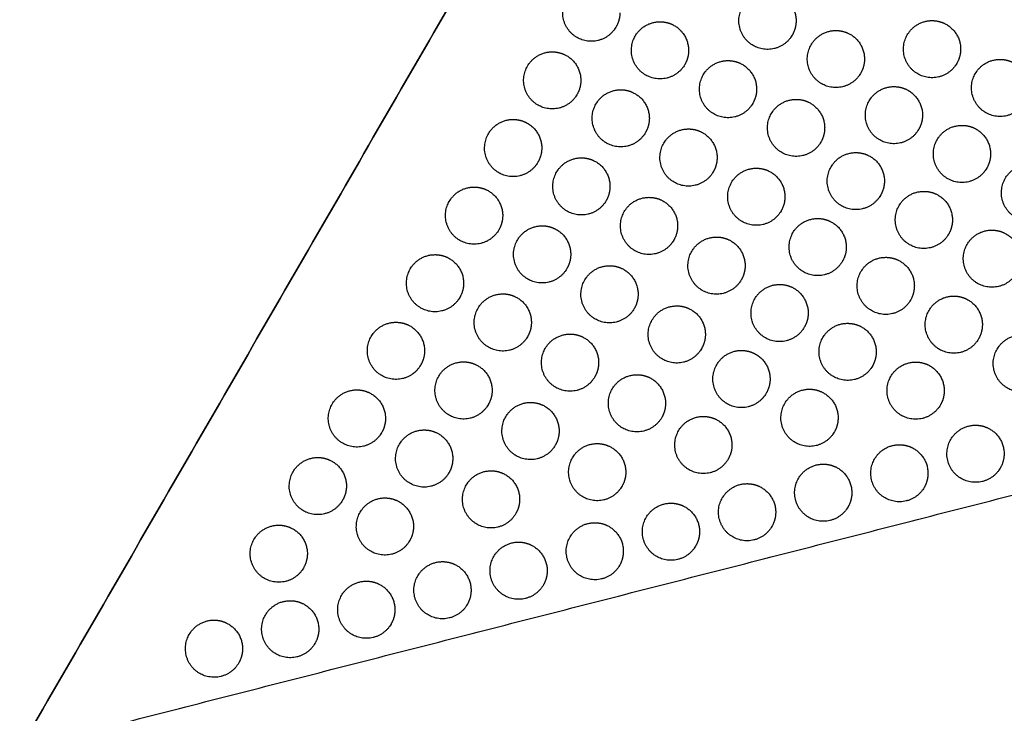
# Model space of a CAD drawing. Header units: millimetres. Extents: x -125 to 375, y 0 to 433.
# Tile 19 of 50: x -125 to -22, y 220 to 293. Entities that reach past the tile are written whole.
import ezdxf

# ---------------------------------------------------------------- set-up
doc = ezdxf.new("R2010")
doc.units = ezdxf.units.MM
doc.layers.add('Layer 01', color=18, linetype='Continuous', true_color=0x000000)

msp = doc.modelspace()

# ---------------------------------------------------------------- linework, layer by layer
at = {"layer": 'Layer 01'}
for points in [[(-125, 216.51, 76), (-62.5, 324.76, 76), (0, 433.01, 76)], [(0, 433.01), (-62.5, 324.76), (-125, 216.51)], [(-125, 216.51, 76), (-35.65, 239.4, 83.18), (53.69, 262.29, 90.36)]]:
    msp.add_open_spline(points, degree=2, dxfattribs=at)
at = {"layer": 'Layer 01', "extrusion": (-0.093728, 0.054114, 0.994126)}
for points, weights, knots in [([(-62.42, 292.36, 77.77), (-63.92, 289.77, 77.77), (-66.51, 291.27, 77.44), (-69.11, 292.77, 77.12), (-67.61, 295.36, 77.12), (-66.75, 296.86, 77.12), (-65.01, 296.86, 77.28)], [1, 0.707106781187, 1, 0.707106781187, 1, 0.807007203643, 0.868347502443], [0, 0, 0, 6.017726, 6.017726, 12.035452, 12.035452, 16.000643, 16.000643, 16.000643]), ([(-43.92, 291.52, 79.56), (-45.42, 288.92, 79.56), (-48.02, 290.42, 79.23), (-50.62, 291.92, 78.91), (-49.12, 294.52, 78.91), (-48.25, 296.02, 78.91), (-46.52, 296.02, 79.07)], [1, 0.707106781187, 1, 0.707106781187, 1, 0.807007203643, 0.868347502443], [0, 0, 0, 6.017726, 6.017726, 12.035452, 12.035452, 16.000643, 16.000643, 16.000643]), ([(-46.52, 296.02, 79.07), (-45.71, 296.02, 79.15), (-45.02, 295.62, 79.23), (-43.52, 294.75, 79.42), (-43.52, 293.02, 79.52)], [0.868347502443, 0.900099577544, 1, 0.807007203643, 0.868347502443], [16.000643, 16.000643, 16.000643, 18.053177, 18.053177, 21.530077, 21.530077, 21.530077]), ([(-55.2, 288.42, 78.67), (-56.7, 285.82, 78.67), (-59.3, 287.32, 78.34), (-61.9, 288.82, 78.01), (-60.4, 291.42, 78.01), (-59.53, 292.92, 78.01), (-57.8, 292.92, 78.18)], [1, 0.707106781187, 1, 0.707106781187, 1, 0.807007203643, 0.868347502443], [0, 0, 0, 6.017726, 6.017726, 12.035452, 12.035452, 16.000643, 16.000643, 16.000643]), ([(-57.8, 292.92, 78.18), (-56.99, 292.92, 78.25), (-56.3, 292.52, 78.34), (-54.8, 291.65, 78.53), (-54.8, 289.92, 78.62)], [0.868347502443, 0.900099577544, 1, 0.807007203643, 0.868347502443], [16.000643, 16.000643, 16.000643, 18.053177, 18.053177, 21.530077, 21.530077, 21.530077]), ([(-26.66, 288.54, 81.35), (-28.16, 285.94, 81.35), (-30.75, 287.44, 81.02), (-33.35, 288.94, 80.7), (-31.85, 291.54, 80.7), (-30.99, 293.04, 80.7), (-29.25, 293.04, 80.86)], [1, 0.707106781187, 1, 0.707106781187, 1, 0.807007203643, 0.868347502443], [0, 0, 0, 6.017726, 6.017726, 12.035452, 12.035452, 16.000643, 16.000643, 16.000643]), ([(-29.25, 293.04, 80.86), (-28.45, 293.04, 80.94), (-27.75, 292.64, 81.02), (-26.25, 291.77, 81.21), (-26.25, 290.04, 81.31)], [0.868347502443, 0.900099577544, 1, 0.807007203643, 0.868347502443], [16.000643, 16.000643, 16.000643, 18.053177, 18.053177, 21.530077, 21.530077, 21.530077]), ([(-36.75, 287.5, 80.46), (-38.25, 284.91, 80.46), (-40.84, 286.41, 80.13), (-43.44, 287.91, 79.8), (-41.94, 290.5, 79.8), (-41.08, 292, 79.8), (-39.34, 292, 79.97)], [1, 0.707106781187, 1, 0.707106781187, 1, 0.807007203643, 0.868347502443], [0, 0, 0, 6.017726, 6.017726, 12.035452, 12.035452, 16.000643, 16.000643, 16.000643]), ([(-39.34, 292, 79.97), (-38.54, 292, 80.04), (-37.84, 291.6, 80.13), (-36.34, 290.74, 80.32), (-36.34, 289, 80.41)], [0.868347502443, 0.900099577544, 1, 0.807007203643, 0.868347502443], [16.000643, 16.000643, 16.000643, 18.053177, 18.053177, 21.530077, 21.530077, 21.530077]), ([(-66.52, 285.26, 77.77), (-68.02, 282.67, 77.77), (-70.61, 284.17, 77.44), (-73.21, 285.67, 77.12), (-71.71, 288.26, 77.12), (-70.85, 289.76, 77.12), (-69.11, 289.76, 77.28)], [1, 0.707106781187, 1, 0.707106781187, 1, 0.807007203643, 0.868347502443], [0, 0, 0, 6.017726, 6.017726, 12.035452, 12.035452, 16.000643, 16.000643, 16.000643]), ([(-69.11, 289.76, 77.28), (-68.31, 289.76, 77.36), (-67.61, 289.36, 77.44), (-66.11, 288.5, 77.63), (-66.11, 286.76, 77.73)], [0.868347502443, 0.900099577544, 1, 0.807007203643, 0.868347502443], [16.000643, 16.000643, 16.000643, 18.053177, 18.053177, 21.530077, 21.530077, 21.530077]), ([(-48.07, 284.34, 79.56), (-49.57, 281.74, 79.56), (-52.16, 283.24, 79.23), (-54.76, 284.74, 78.91), (-53.26, 287.34, 78.91), (-52.4, 288.84, 78.91), (-50.66, 288.84, 79.07)], [1, 0.707106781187, 1, 0.707106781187, 1, 0.807007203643, 0.868347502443], [0, 0, 0, 6.017726, 6.017726, 12.035452, 12.035452, 16.000643, 16.000643, 16.000643]), ([(-50.66, 288.84, 79.07), (-49.86, 288.84, 79.15), (-49.16, 288.44, 79.23), (-47.66, 287.57, 79.42), (-47.66, 285.84, 79.52)], [0.868347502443, 0.900099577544, 1, 0.807007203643, 0.868347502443], [16.000643, 16.000643, 16.000643, 18.053177, 18.053177, 21.530077, 21.530077, 21.530077]), ([(-19.51, 284.47, 82.25), (-21.01, 281.87, 82.25), (-23.61, 283.37, 81.92), (-26.21, 284.87, 81.59), (-24.71, 287.47, 81.59), (-23.85, 288.97, 81.59), (-22.11, 288.97, 81.76)], [1, 0.707106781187, 1, 0.707106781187, 1, 0.807007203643, 0.868347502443], [0, 0, 0, 6.017726, 6.017726, 12.035452, 12.035452, 16.000643, 16.000643, 16.000643]), ([(-22.11, 288.97, 81.76), (-21.31, 288.97, 81.83), (-20.61, 288.56, 81.92), (-19.11, 287.7, 82.11), (-19.11, 285.97, 82.2)], [0.868347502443, 0.900099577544, 1, 0.807007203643, 0.868347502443], [16.000643, 16.000643, 16.000643, 18.053177, 18.053177, 21.530077, 21.530077, 21.530077]), ([(-59.33, 281.28, 78.67), (-60.83, 278.68, 78.67), (-63.42, 280.18, 78.34), (-66.02, 281.68, 78.01), (-64.52, 284.28, 78.01), (-63.66, 285.78, 78.01), (-61.92, 285.78, 78.18)], [1, 0.707106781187, 1, 0.707106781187, 1, 0.807007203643, 0.868347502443], [0, 0, 0, 6.017726, 6.017726, 12.035452, 12.035452, 16.000643, 16.000643, 16.000643]), ([(-61.92, 285.78, 78.18), (-61.12, 285.78, 78.25), (-60.42, 285.37, 78.34), (-58.92, 284.51, 78.53), (-58.92, 282.78, 78.62)], [0.868347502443, 0.900099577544, 1, 0.807007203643, 0.868347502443], [16.000643, 16.000643, 16.000643, 18.053177, 18.053177, 21.530077, 21.530077, 21.530077]), ([(-30.66, 281.61, 81.35), (-32.16, 279.01, 81.35), (-34.75, 280.51, 81.02), (-37.35, 282.01, 80.7), (-35.85, 284.61, 80.7), (-34.99, 286.11, 80.7), (-33.25, 286.11, 80.86)], [1, 0.707106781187, 1, 0.707106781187, 1, 0.807007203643, 0.868347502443], [0, 0, 0, 6.017726, 6.017726, 12.035452, 12.035452, 16.000643, 16.000643, 16.000643]), ([(-33.25, 286.11, 80.86), (-32.45, 286.11, 80.94), (-31.75, 285.71, 81.02), (-30.25, 284.84, 81.21), (-30.25, 283.11, 81.31)], [0.868347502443, 0.900099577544, 1, 0.807007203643, 0.868347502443], [16.000643, 16.000643, 16.000643, 18.053177, 18.053177, 21.530077, 21.530077, 21.530077]), ([(-40.92, 280.27, 80.46), (-42.42, 277.68, 80.46), (-45.02, 279.18, 80.13), (-47.62, 280.68, 79.8), (-46.12, 283.27, 79.8), (-45.25, 284.77, 79.8), (-43.52, 284.77, 79.97)], [1, 0.707106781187, 1, 0.707106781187, 1, 0.807007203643, 0.868347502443], [0, 0, 0, 6.017726, 6.017726, 12.035452, 12.035452, 16.000643, 16.000643, 16.000643]), ([(-43.52, 284.77, 79.97), (-42.71, 284.77, 80.04), (-42.02, 284.37, 80.13), (-40.52, 283.51, 80.32), (-40.52, 281.77, 80.41)], [0.868347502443, 0.900099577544, 1, 0.807007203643, 0.868347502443], [16.000643, 16.000643, 16.000643, 18.053177, 18.053177, 21.530077, 21.530077, 21.530077]), ([(-70.62, 278.16, 77.77), (-72.12, 275.56, 77.77), (-74.71, 277.06, 77.44), (-77.31, 278.56, 77.12), (-75.81, 281.16, 77.12), (-74.95, 282.66, 77.12), (-73.21, 282.66, 77.28)], [1, 0.707106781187, 1, 0.707106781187, 1, 0.807007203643, 0.868347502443], [0, 0, 0, 6.017726, 6.017726, 12.035452, 12.035452, 16.000643, 16.000643, 16.000643]), ([(-73.21, 282.66, 77.28), (-72.41, 282.66, 77.36), (-71.71, 282.26, 77.44), (-70.21, 281.39, 77.63), (-70.21, 279.66, 77.73)], [0.868347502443, 0.900099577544, 1, 0.807007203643, 0.868347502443], [16.000643, 16.000643, 16.000643, 18.053177, 18.053177, 21.530077, 21.530077, 21.530077]), ([(-52.21, 277.16, 79.56), (-53.71, 274.56, 79.56), (-56.31, 276.06, 79.23), (-58.91, 277.56, 78.91), (-57.41, 280.16, 78.91), (-56.54, 281.66, 78.91), (-54.81, 281.66, 79.07)], [1, 0.707106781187, 1, 0.707106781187, 1, 0.807007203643, 0.868347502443], [0, 0, 0, 6.017726, 6.017726, 12.035452, 12.035452, 16.000643, 16.000643, 16.000643]), ([(-54.81, 281.66, 79.07), (-54, 281.66, 79.15), (-53.31, 281.26, 79.23), (-51.81, 280.39, 79.42), (-51.81, 278.66, 79.52)], [0.868347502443, 0.900099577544, 1, 0.807007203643, 0.868347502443], [16.000643, 16.000643, 16.000643, 18.053177, 18.053177, 21.530077, 21.530077, 21.530077]), ([(-23.51, 277.54, 82.25), (-25.01, 274.94, 82.25), (-27.61, 276.44, 81.92), (-30.21, 277.94, 81.59), (-28.71, 280.54, 81.59), (-27.85, 282.04, 81.59), (-26.11, 282.04, 81.76)], [1, 0.707106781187, 1, 0.707106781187, 1, 0.807007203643, 0.868347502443], [0, 0, 0, 6.017726, 6.017726, 12.035452, 12.035452, 16.000643, 16.000643, 16.000643]), ([(-26.11, 282.04, 81.76), (-25.31, 282.04, 81.83), (-24.61, 281.64, 81.92), (-23.11, 280.77, 82.11), (-23.11, 279.04, 82.2)], [0.868347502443, 0.900099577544, 1, 0.807007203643, 0.868347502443], [16.000643, 16.000643, 16.000643, 18.053177, 18.053177, 21.530077, 21.530077, 21.530077]), ([(-34.66, 274.68, 81.35), (-36.16, 272.09, 81.35), (-38.75, 273.59, 81.02), (-41.35, 275.09, 80.7), (-39.85, 277.68, 80.7), (-38.99, 279.18, 80.7), (-37.25, 279.18, 80.86)], [1, 0.707106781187, 1, 0.707106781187, 1, 0.807007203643, 0.868347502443], [0, 0, 0, 6.017726, 6.017726, 12.035452, 12.035452, 16.000643, 16.000643, 16.000643]), ([(-37.25, 279.18, 80.86), (-36.45, 279.18, 80.94), (-35.75, 278.78, 81.02), (-34.25, 277.92, 81.21), (-34.25, 276.18, 81.31)], [0.868347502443, 0.900099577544, 1, 0.807007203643, 0.868347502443], [16.000643, 16.000643, 16.000643, 18.053177, 18.053177, 21.530077, 21.530077, 21.530077]), ([(-63.45, 274.13, 78.67), (-64.95, 271.53, 78.67), (-67.55, 273.03, 78.34), (-70.15, 274.53, 78.01), (-68.65, 277.13, 78.01), (-67.78, 278.63, 78.01), (-66.05, 278.63, 78.18)], [1, 0.707106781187, 1, 0.707106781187, 1, 0.807007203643, 0.868347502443], [0, 0, 0, 6.017726, 6.017726, 12.035452, 12.035452, 16.000643, 16.000643, 16.000643]), ([(-66.05, 278.63, 78.18), (-65.24, 278.63, 78.25), (-64.55, 278.23, 78.34), (-63.05, 277.36, 78.53), (-63.05, 275.63, 78.62)], [0.868347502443, 0.900099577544, 1, 0.807007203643, 0.868347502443], [16.000643, 16.000643, 16.000643, 18.053177, 18.053177, 21.530077, 21.530077, 21.530077]), ([(-16.37, 273.46, 83.14), (-17.87, 270.87, 83.14), (-20.47, 272.37, 82.81), (-23.07, 273.87, 82.49), (-21.57, 276.46, 82.49), (-20.7, 277.96, 82.49), (-18.97, 277.96, 82.65)], [1, 0.707106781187, 1, 0.707106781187, 1, 0.807007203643, 0.868347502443], [0, 0, 0, 6.017726, 6.017726, 12.035452, 12.035452, 16.000643, 16.000643, 16.000643]), ([(-45.1, 273.04, 80.46), (-46.6, 270.44, 80.46), (-49.19, 271.94, 80.13), (-51.79, 273.44, 79.8), (-50.29, 276.04, 79.8), (-49.43, 277.54, 79.8), (-47.69, 277.54, 79.97)], [1, 0.707106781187, 1, 0.707106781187, 1, 0.807007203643, 0.868347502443], [0, 0, 0, 6.017726, 6.017726, 12.035452, 12.035452, 16.000643, 16.000643, 16.000643]), ([(-47.69, 277.54, 79.97), (-46.89, 277.54, 80.04), (-46.19, 277.14, 80.13), (-44.69, 276.27, 80.32), (-44.69, 274.54, 80.41)], [0.868347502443, 0.900099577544, 1, 0.807007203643, 0.868347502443], [16.000643, 16.000643, 16.000643, 18.053177, 18.053177, 21.530077, 21.530077, 21.530077]), ([(-74.72, 271.06, 77.77), (-76.22, 268.46, 77.77), (-78.81, 269.96, 77.44), (-81.41, 271.46, 77.12), (-79.91, 274.06, 77.12), (-79.05, 275.56, 77.12), (-77.31, 275.56, 77.28)], [1, 0.707106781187, 1, 0.707106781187, 1, 0.807007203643, 0.868347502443], [0, 0, 0, 6.017726, 6.017726, 12.035452, 12.035452, 16.000643, 16.000643, 16.000643]), ([(-77.31, 275.56, 77.28), (-76.51, 275.56, 77.36), (-75.81, 275.16, 77.44), (-74.31, 274.29, 77.63), (-74.31, 272.56, 77.73)], [0.868347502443, 0.900099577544, 1, 0.807007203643, 0.868347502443], [16.000643, 16.000643, 16.000643, 18.053177, 18.053177, 21.530077, 21.530077, 21.530077]), ([(-27.51, 270.61, 82.25), (-29.01, 268.01, 82.25), (-31.61, 269.51, 81.92), (-34.21, 271.01, 81.59), (-32.71, 273.61, 81.59), (-31.85, 275.11, 81.59), (-30.11, 275.11, 81.76)], [1, 0.707106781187, 1, 0.707106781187, 1, 0.807007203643, 0.868347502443], [0, 0, 0, 6.017726, 6.017726, 12.035452, 12.035452, 16.000643, 16.000643, 16.000643]), ([(-30.11, 275.11, 81.76), (-29.31, 275.11, 81.83), (-28.61, 274.71, 81.92), (-27.11, 273.84, 82.11), (-27.11, 272.11, 82.2)], [0.868347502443, 0.900099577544, 1, 0.807007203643, 0.868347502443], [16.000643, 16.000643, 16.000643, 18.053177, 18.053177, 21.530077, 21.530077, 21.530077]), ([(-56.36, 269.98, 79.56), (-57.86, 267.38, 79.56), (-60.45, 268.88, 79.23), (-63.05, 270.38, 78.91), (-61.55, 272.98, 78.91), (-60.69, 274.48, 78.91), (-58.95, 274.48, 79.07)], [1, 0.707106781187, 1, 0.707106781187, 1, 0.807007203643, 0.868347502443], [0, 0, 0, 6.017726, 6.017726, 12.035452, 12.035452, 16.000643, 16.000643, 16.000643]), ([(-58.95, 274.48, 79.07), (-58.15, 274.48, 79.15), (-57.45, 274.08, 79.23), (-55.95, 273.21, 79.42), (-55.95, 271.48, 79.52)], [0.868347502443, 0.900099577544, 1, 0.807007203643, 0.868347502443], [16.000643, 16.000643, 16.000643, 18.053177, 18.053177, 21.530077, 21.530077, 21.530077]), ([(-38.66, 267.76, 81.35), (-40.16, 265.16, 81.35), (-42.75, 266.66, 81.02), (-45.35, 268.16, 80.7), (-43.85, 270.76, 80.7), (-42.99, 272.26, 80.7), (-41.25, 272.26, 80.86)], [1, 0.707106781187, 1, 0.707106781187, 1, 0.807007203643, 0.868347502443], [0, 0, 0, 6.017726, 6.017726, 12.035452, 12.035452, 16.000643, 16.000643, 16.000643]), ([(-41.25, 272.26, 80.86), (-40.45, 272.26, 80.94), (-39.75, 271.85, 81.02), (-38.25, 270.99, 81.21), (-38.25, 269.26, 81.31)], [0.868347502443, 0.900099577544, 1, 0.807007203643, 0.868347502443], [16.000643, 16.000643, 16.000643, 18.053177, 18.053177, 21.530077, 21.530077, 21.530077]), ([(-67.58, 266.99, 78.67), (-69.08, 264.39, 78.67), (-71.67, 265.89, 78.34), (-74.27, 267.39, 78.01), (-72.77, 269.99, 78.01), (-71.91, 271.49, 78.01), (-70.17, 271.49, 78.18)], [1, 0.707106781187, 1, 0.707106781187, 1, 0.807007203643, 0.868347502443], [0, 0, 0, 6.017726, 6.017726, 12.035452, 12.035452, 16.000643, 16.000643, 16.000643]), ([(-70.17, 271.49, 78.18), (-69.37, 271.49, 78.25), (-68.67, 271.09, 78.34), (-67.17, 270.22, 78.53), (-67.17, 268.49, 78.62)], [0.868347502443, 0.900099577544, 1, 0.807007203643, 0.868347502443], [16.000643, 16.000643, 16.000643, 18.053177, 18.053177, 21.530077, 21.530077, 21.530077]), ([(-20.37, 266.54, 83.14), (-21.87, 263.94, 83.14), (-24.47, 265.44, 82.81), (-27.07, 266.94, 82.49), (-25.57, 269.54, 82.49), (-24.7, 271.04, 82.49), (-22.97, 271.04, 82.65)], [1, 0.707106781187, 1, 0.707106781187, 1, 0.807007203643, 0.868347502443], [0, 0, 0, 6.017726, 6.017726, 12.035452, 12.035452, 16.000643, 16.000643, 16.000643]), ([(-22.97, 271.04, 82.65), (-22.17, 271.04, 82.73), (-21.47, 270.63, 82.81), (-19.97, 269.77, 83), (-19.97, 268.04, 83.1)], [0.868347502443, 0.900099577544, 1, 0.807007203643, 0.868347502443], [16.000643, 16.000643, 16.000643, 18.053177, 18.053177, 21.530077, 21.530077, 21.530077]), ([(-49.27, 265.81, 80.46), (-50.77, 263.21, 80.46), (-53.37, 264.71, 80.13), (-55.97, 266.21, 79.8), (-54.47, 268.81, 79.8), (-53.6, 270.31, 79.8), (-51.87, 270.31, 79.97)], [1, 0.707106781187, 1, 0.707106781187, 1, 0.807007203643, 0.868347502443], [0, 0, 0, 6.017726, 6.017726, 12.035452, 12.035452, 16.000643, 16.000643, 16.000643]), ([(-51.87, 270.31, 79.97), (-51.06, 270.31, 80.04), (-50.37, 269.91, 80.13), (-48.87, 269.04, 80.32), (-48.87, 267.31, 80.41)], [0.868347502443, 0.900099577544, 1, 0.807007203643, 0.868347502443], [16.000643, 16.000643, 16.000643, 18.053177, 18.053177, 21.530077, 21.530077, 21.530077]), ([(-78.82, 263.96, 77.77), (-80.32, 261.36, 77.77), (-82.91, 262.86, 77.44), (-85.51, 264.36, 77.12), (-84.01, 266.96, 77.12), (-83.15, 268.46, 77.12), (-81.41, 268.46, 77.28)], [1, 0.707106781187, 1, 0.707106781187, 1, 0.807007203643, 0.868347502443], [0, 0, 0, 6.017726, 6.017726, 12.035452, 12.035452, 16.000643, 16.000643, 16.000643]), ([(-81.41, 268.46, 77.28), (-80.61, 268.46, 77.36), (-79.91, 268.06, 77.44), (-78.41, 267.19, 77.63), (-78.41, 265.46, 77.73)], [0.868347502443, 0.900099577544, 1, 0.807007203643, 0.868347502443], [16.000643, 16.000643, 16.000643, 18.053177, 18.053177, 21.530077, 21.530077, 21.530077]), ([(-31.51, 263.68, 82.25), (-33.01, 261.08, 82.25), (-35.61, 262.58, 81.92), (-38.21, 264.08, 81.59), (-36.71, 266.68, 81.59), (-35.85, 268.18, 81.59), (-34.11, 268.18, 81.76)], [1, 0.707106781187, 1, 0.707106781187, 1, 0.807007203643, 0.868347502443], [0, 0, 0, 6.017726, 6.017726, 12.035452, 12.035452, 16.000643, 16.000643, 16.000643]), ([(-34.11, 268.18, 81.76), (-33.31, 268.18, 81.83), (-32.61, 267.78, 81.92), (-31.11, 266.91, 82.11), (-31.11, 265.18, 82.2)], [0.868347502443, 0.900099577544, 1, 0.807007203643, 0.868347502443], [16.000643, 16.000643, 16.000643, 18.053177, 18.053177, 21.530077, 21.530077, 21.530077]), ([(-60.5, 262.8, 79.56), (-62, 260.2, 79.56), (-64.6, 261.7, 79.23), (-67.2, 263.2, 78.91), (-65.7, 265.8, 78.91), (-64.83, 267.3, 78.91), (-63.1, 267.3, 79.07)], [1, 0.707106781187, 1, 0.707106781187, 1, 0.807007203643, 0.868347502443], [0, 0, 0, 6.017726, 6.017726, 12.035452, 12.035452, 16.000643, 16.000643, 16.000643]), ([(-63.1, 267.3, 79.07), (-62.29, 267.3, 79.15), (-61.6, 266.9, 79.23), (-60.1, 266.03, 79.42), (-60.1, 264.3, 79.52)], [0.868347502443, 0.900099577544, 1, 0.807007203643, 0.868347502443], [16.000643, 16.000643, 16.000643, 18.053177, 18.053177, 21.530077, 21.530077, 21.530077]), ([(-42.66, 260.83, 81.35), (-44.16, 258.23, 81.35), (-46.75, 259.73, 81.02), (-49.35, 261.23, 80.7), (-47.85, 263.83, 80.7), (-46.99, 265.33, 80.7), (-45.25, 265.33, 80.86)], [1, 0.707106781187, 1, 0.707106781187, 1, 0.807007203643, 0.868347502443], [0, 0, 0, 6.017726, 6.017726, 12.035452, 12.035452, 16.000643, 16.000643, 16.000643]), ([(-45.25, 265.33, 80.86), (-44.45, 265.33, 80.94), (-43.75, 264.93, 81.02), (-42.25, 264.06, 81.21), (-42.25, 262.33, 81.31)], [0.868347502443, 0.900099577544, 1, 0.807007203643, 0.868347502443], [16.000643, 16.000643, 16.000643, 18.053177, 18.053177, 21.530077, 21.530077, 21.530077]), ([(-71.7, 259.84, 78.67), (-73.2, 257.24, 78.67), (-75.8, 258.74, 78.34), (-78.4, 260.24, 78.01), (-76.9, 262.84, 78.01), (-76.03, 264.34, 78.01), (-74.3, 264.34, 78.18)], [1, 0.707106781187, 1, 0.707106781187, 1, 0.807007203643, 0.868347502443], [0, 0, 0, 6.017726, 6.017726, 12.035452, 12.035452, 16.000643, 16.000643, 16.000643]), ([(-74.3, 264.34, 78.18), (-73.49, 264.34, 78.25), (-72.8, 263.94, 78.34), (-71.3, 263.07, 78.53), (-71.3, 261.34, 78.62)], [0.868347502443, 0.900099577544, 1, 0.807007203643, 0.868347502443], [16.000643, 16.000643, 16.000643, 18.053177, 18.053177, 21.530077, 21.530077, 21.530077]), ([(-24.37, 259.61, 83.14), (-25.87, 257.01, 83.14), (-28.47, 258.51, 82.81), (-31.07, 260.01, 82.49), (-29.57, 262.61, 82.49), (-28.7, 264.11, 82.49), (-26.97, 264.11, 82.65)], [1, 0.707106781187, 1, 0.707106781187, 1, 0.807007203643, 0.868347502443], [0, 0, 0, 6.017726, 6.017726, 12.035452, 12.035452, 16.000643, 16.000643, 16.000643]), ([(-26.97, 264.11, 82.65), (-26.17, 264.11, 82.73), (-25.47, 263.71, 82.81), (-23.97, 262.84, 83), (-23.97, 261.11, 83.1)], [0.868347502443, 0.900099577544, 1, 0.807007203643, 0.868347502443], [16.000643, 16.000643, 16.000643, 18.053177, 18.053177, 21.530077, 21.530077, 21.530077]), ([(-53.45, 258.58, 80.46), (-54.95, 255.98, 80.46), (-57.54, 257.48, 80.13), (-60.14, 258.98, 79.8), (-58.64, 261.58, 79.8), (-57.78, 263.08, 79.8), (-56.04, 263.08, 79.97)], [1, 0.707106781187, 1, 0.707106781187, 1, 0.807007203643, 0.868347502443], [0, 0, 0, 6.017726, 6.017726, 12.035452, 12.035452, 16.000643, 16.000643, 16.000643]), ([(-56.04, 263.08, 79.97), (-55.24, 263.08, 80.04), (-54.54, 262.68, 80.13), (-53.04, 261.81, 80.32), (-53.04, 260.08, 80.41)], [0.868347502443, 0.900099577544, 1, 0.807007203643, 0.868347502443], [16.000643, 16.000643, 16.000643, 18.053177, 18.053177, 21.530077, 21.530077, 21.530077]), ([(-82.92, 256.86, 77.77), (-84.42, 254.26, 77.77), (-87.01, 255.76, 77.44), (-89.61, 257.26, 77.12), (-88.11, 259.86, 77.12), (-87.25, 261.36, 77.12), (-85.51, 261.36, 77.28)], [1, 0.707106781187, 1, 0.707106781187, 1, 0.807007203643, 0.868347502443], [0, 0, 0, 6.017726, 6.017726, 12.035452, 12.035452, 16.000643, 16.000643, 16.000643]), ([(-85.51, 261.36, 77.28), (-84.71, 261.36, 77.36), (-84.01, 260.96, 77.44), (-82.51, 260.09, 77.63), (-82.51, 258.36, 77.73)], [0.868347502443, 0.900099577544, 1, 0.807007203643, 0.868347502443], [16.000643, 16.000643, 16.000643, 18.053177, 18.053177, 21.530077, 21.530077, 21.530077]), ([(-35.51, 256.75, 82.25), (-37.01, 254.16, 82.25), (-39.61, 255.66, 81.92), (-42.21, 257.16, 81.59), (-40.71, 259.75, 81.59), (-39.85, 261.25, 81.59), (-38.11, 261.25, 81.76)], [1, 0.707106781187, 1, 0.707106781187, 1, 0.807007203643, 0.868347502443], [0, 0, 0, 6.017726, 6.017726, 12.035452, 12.035452, 16.000643, 16.000643, 16.000643]), ([(-38.11, 261.25, 81.76), (-37.31, 261.25, 81.83), (-36.61, 260.85, 81.92), (-35.11, 259.99, 82.11), (-35.11, 258.25, 82.2)], [0.868347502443, 0.900099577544, 1, 0.807007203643, 0.868347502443], [16.000643, 16.000643, 16.000643, 18.053177, 18.053177, 21.530077, 21.530077, 21.530077]), ([(-64.65, 255.62, 79.56), (-66.15, 253.02, 79.56), (-68.74, 254.52, 79.23), (-71.34, 256.02, 78.91), (-69.84, 258.62, 78.91), (-68.98, 260.12, 78.91), (-67.24, 260.12, 79.07)], [1, 0.707106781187, 1, 0.707106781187, 1, 0.807007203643, 0.868347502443], [0, 0, 0, 6.017726, 6.017726, 12.035452, 12.035452, 16.000643, 16.000643, 16.000643]), ([(-67.24, 260.12, 79.07), (-66.44, 260.12, 79.15), (-65.74, 259.72, 79.23), (-64.24, 258.85, 79.42), (-64.24, 257.12, 79.52)], [0.868347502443, 0.900099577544, 1, 0.807007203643, 0.868347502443], [16.000643, 16.000643, 16.000643, 18.053177, 18.053177, 21.530077, 21.530077, 21.530077]), ([(-17.23, 255.53, 84.04), (-18.73, 252.94, 84.04), (-21.33, 254.44, 83.71), (-23.93, 255.94, 83.38), (-22.43, 258.53, 83.38), (-21.56, 260.03, 83.38), (-19.83, 260.03, 83.55)], [1, 0.707106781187, 1, 0.707106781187, 1, 0.807007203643, 0.868347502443], [0, 0, 0, 6.017726, 6.017726, 12.035452, 12.035452, 16.000643, 16.000643, 16.000643]), ([(-46.66, 253.9, 81.35), (-48.16, 251.3, 81.35), (-50.75, 252.8, 81.02), (-53.35, 254.3, 80.7), (-51.85, 256.9, 80.7), (-50.99, 258.4, 80.7), (-49.25, 258.4, 80.86)], [1, 0.707106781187, 1, 0.707106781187, 1, 0.807007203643, 0.868347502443], [0, 0, 0, 6.017726, 6.017726, 12.035452, 12.035452, 16.000643, 16.000643, 16.000643]), ([(-49.25, 258.4, 80.86), (-48.45, 258.4, 80.94), (-47.75, 258, 81.02), (-46.25, 257.13, 81.21), (-46.25, 255.4, 81.31)], [0.868347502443, 0.900099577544, 1, 0.807007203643, 0.868347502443], [16.000643, 16.000643, 16.000643, 18.053177, 18.053177, 21.530077, 21.530077, 21.530077]), ([(-75.83, 252.7, 78.67), (-77.33, 250.1, 78.67), (-79.92, 251.6, 78.34), (-82.52, 253.1, 78.01), (-81.02, 255.7, 78.01), (-80.16, 257.2, 78.01), (-78.42, 257.2, 78.18)], [1, 0.707106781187, 1, 0.707106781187, 1, 0.807007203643, 0.868347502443], [0, 0, 0, 6.017726, 6.017726, 12.035452, 12.035452, 16.000643, 16.000643, 16.000643]), ([(-78.42, 257.2, 78.18), (-77.62, 257.2, 78.25), (-76.92, 256.8, 78.34), (-75.42, 255.93, 78.53), (-75.42, 254.2, 78.62)], [0.868347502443, 0.900099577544, 1, 0.807007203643, 0.868347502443], [16.000643, 16.000643, 16.000643, 18.053177, 18.053177, 21.530077, 21.530077, 21.530077]), ([(-28.37, 252.68, 83.14), (-29.87, 250.08, 83.14), (-32.47, 251.58, 82.81), (-35.07, 253.08, 82.49), (-33.57, 255.68, 82.49), (-32.7, 257.18, 82.49), (-30.97, 257.18, 82.65)], [1, 0.707106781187, 1, 0.707106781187, 1, 0.807007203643, 0.868347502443], [0, 0, 0, 6.017726, 6.017726, 12.035452, 12.035452, 16.000643, 16.000643, 16.000643]), ([(-30.97, 257.18, 82.65), (-30.17, 257.18, 82.73), (-29.47, 256.78, 82.81), (-27.97, 255.91, 83), (-27.97, 254.18, 83.1)], [0.868347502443, 0.900099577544, 1, 0.807007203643, 0.868347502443], [16.000643, 16.000643, 16.000643, 18.053177, 18.053177, 21.530077, 21.530077, 21.530077]), ([(-57.62, 251.35, 80.46), (-59.12, 248.75, 80.46), (-61.72, 250.25, 80.13), (-64.32, 251.75, 79.8), (-62.82, 254.35, 79.8), (-61.95, 255.85, 79.8), (-60.22, 255.85, 79.97)], [1, 0.707106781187, 1, 0.707106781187, 1, 0.807007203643, 0.868347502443], [0, 0, 0, 6.017726, 6.017726, 12.035452, 12.035452, 16.000643, 16.000643, 16.000643]), ([(-60.22, 255.85, 79.97), (-59.41, 255.85, 80.04), (-58.72, 255.45, 80.13), (-57.22, 254.58, 80.32), (-57.22, 252.85, 80.41)], [0.868347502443, 0.900099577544, 1, 0.807007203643, 0.868347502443], [16.000643, 16.000643, 16.000643, 18.053177, 18.053177, 21.530077, 21.530077, 21.530077]), ([(-87.02, 249.76, 77.77), (-88.52, 247.16, 77.77), (-91.11, 248.66, 77.44), (-93.71, 250.16, 77.12), (-92.21, 252.76, 77.12), (-91.35, 254.26, 77.12), (-89.61, 254.26, 77.28)], [1, 0.707106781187, 1, 0.707106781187, 1, 0.807007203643, 0.868347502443], [0, 0, 0, 6.017726, 6.017726, 12.035452, 12.035452, 16.000643, 16.000643, 16.000643]), ([(-89.61, 254.26, 77.28), (-88.81, 254.26, 77.36), (-88.11, 253.85, 77.44), (-86.61, 252.99, 77.63), (-86.61, 251.26, 77.73)], [0.868347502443, 0.900099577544, 1, 0.807007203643, 0.868347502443], [16.000643, 16.000643, 16.000643, 18.053177, 18.053177, 21.530077, 21.530077, 21.530077]), ([(-39.51, 249.83, 82.25), (-41.01, 247.23, 82.25), (-43.61, 248.73, 81.92), (-46.21, 250.23, 81.59), (-44.71, 252.83, 81.59), (-43.85, 254.33, 81.59), (-42.11, 254.33, 81.76)], [1, 0.707106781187, 1, 0.707106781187, 1, 0.807007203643, 0.868347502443], [0, 0, 0, 6.017726, 6.017726, 12.035452, 12.035452, 16.000643, 16.000643, 16.000643]), ([(-42.11, 254.33, 81.76), (-41.31, 254.33, 81.83), (-40.61, 253.92, 81.92), (-39.11, 253.06, 82.11), (-39.11, 251.33, 82.2)], [0.868347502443, 0.900099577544, 1, 0.807007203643, 0.868347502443], [16.000643, 16.000643, 16.000643, 18.053177, 18.053177, 21.530077, 21.530077, 21.530077]), ([(-68.79, 248.44, 79.56), (-70.29, 245.84, 79.56), (-72.89, 247.34, 79.23), (-75.49, 248.84, 78.91), (-73.99, 251.44, 78.91), (-73.12, 252.94, 78.91), (-71.39, 252.94, 79.07)], [1, 0.707106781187, 1, 0.707106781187, 1, 0.807007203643, 0.868347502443], [0, 0, 0, 6.017726, 6.017726, 12.035452, 12.035452, 16.000643, 16.000643, 16.000643]), ([(-71.39, 252.94, 79.07), (-70.58, 252.94, 79.15), (-69.89, 252.54, 79.23), (-68.39, 251.67, 79.42), (-68.39, 249.94, 79.52)], [0.868347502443, 0.900099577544, 1, 0.807007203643, 0.868347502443], [16.000643, 16.000643, 16.000643, 18.053177, 18.053177, 21.530077, 21.530077, 21.530077]), ([(-50.66, 246.97, 81.35), (-52.16, 244.37, 81.35), (-54.75, 245.87, 81.02), (-57.35, 247.37, 80.7), (-55.85, 249.97, 80.7), (-54.99, 251.47, 80.7), (-53.25, 251.47, 80.86)], [1, 0.707106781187, 1, 0.707106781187, 1, 0.807007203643, 0.868347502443], [0, 0, 0, 6.017726, 6.017726, 12.035452, 12.035452, 16.000643, 16.000643, 16.000643]), ([(-53.25, 251.47, 80.86), (-52.45, 251.47, 80.94), (-51.75, 251.07, 81.02), (-50.25, 250.2, 81.21), (-50.25, 248.47, 81.31)], [0.868347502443, 0.900099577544, 1, 0.807007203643, 0.868347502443], [16.000643, 16.000643, 16.000643, 18.053177, 18.053177, 21.530077, 21.530077, 21.530077]), ([(-22.09, 246.05, 84.09), (-23.59, 243.45, 84.09), (-26.19, 244.95, 83.77), (-28.79, 246.45, 83.44), (-27.29, 249.05, 83.44), (-26.42, 250.55, 83.44), (-24.69, 250.55, 83.6)], [1, 0.707106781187, 1, 0.707106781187, 1, 0.807007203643, 0.868347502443], [0, 0, 0, 6.017726, 6.017726, 12.035452, 12.035452, 16.000643, 16.000643, 16.000643]), ([(-24.69, 250.55, 83.6), (-23.88, 250.55, 83.68), (-23.19, 250.15, 83.77), (-21.69, 249.28, 83.96), (-21.69, 247.55, 84.05)], [0.868347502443, 0.900099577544, 1, 0.807007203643, 0.868347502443], [16.000643, 16.000643, 16.000643, 18.053177, 18.053177, 21.530077, 21.530077, 21.530077]), ([(-79.95, 245.55, 78.67), (-81.45, 242.95, 78.67), (-84.05, 244.45, 78.34), (-86.65, 245.95, 78.01), (-85.15, 248.55, 78.01), (-84.28, 250.05, 78.01), (-82.55, 250.05, 78.18)], [1, 0.707106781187, 1, 0.707106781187, 1, 0.807007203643, 0.868347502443], [0, 0, 0, 6.017726, 6.017726, 12.035452, 12.035452, 16.000643, 16.000643, 16.000643]), ([(-82.55, 250.05, 78.18), (-81.74, 250.05, 78.25), (-81.05, 249.65, 78.34), (-79.55, 248.78, 78.53), (-79.55, 247.05, 78.62)], [0.868347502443, 0.900099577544, 1, 0.807007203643, 0.868347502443], [16.000643, 16.000643, 16.000643, 18.053177, 18.053177, 21.530077, 21.530077, 21.530077]), ([(-61.8, 244.12, 80.46), (-63.3, 241.52, 80.46), (-65.89, 243.02, 80.13), (-68.49, 244.52, 79.8), (-66.99, 247.12, 79.8), (-66.13, 248.62, 79.8), (-64.39, 248.62, 79.97)], [1, 0.707106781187, 1, 0.707106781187, 1, 0.807007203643, 0.868347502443], [0, 0, 0, 6.017726, 6.017726, 12.035452, 12.035452, 16.000643, 16.000643, 16.000643]), ([(-64.39, 248.62, 79.97), (-63.59, 248.62, 80.04), (-62.89, 248.21, 80.13), (-61.39, 247.35, 80.32), (-61.39, 245.62, 80.41)], [0.868347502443, 0.900099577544, 1, 0.807007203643, 0.868347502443], [16.000643, 16.000643, 16.000643, 18.053177, 18.053177, 21.530077, 21.530077, 21.530077]), ([(-30.08, 244, 83.45), (-31.58, 241.41, 83.45), (-34.18, 242.91, 83.13), (-36.78, 244.41, 82.8), (-35.28, 247, 82.8), (-34.41, 248.5, 82.8), (-32.68, 248.5, 82.96)], [1, 0.707106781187, 1, 0.707106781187, 1, 0.807007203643, 0.868347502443], [0, 0, 0, 6.017726, 6.017726, 12.035452, 12.035452, 16.000643, 16.000643, 16.000643]), ([(-32.68, 248.5, 82.96), (-31.87, 248.5, 83.04), (-31.18, 248.1, 83.13), (-29.68, 247.24, 83.31), (-29.68, 245.5, 83.41)], [0.868347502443, 0.900099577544, 1, 0.807007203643, 0.868347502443], [16.000643, 16.000643, 16.000643, 18.053177, 18.053177, 21.530077, 21.530077, 21.530077]), ([(-91.12, 242.66, 77.77), (-92.62, 240.06, 77.77), (-95.21, 241.56, 77.44), (-97.81, 243.06, 77.12), (-96.31, 245.66, 77.12), (-95.45, 247.16, 77.12), (-93.71, 247.16, 77.28)], [1, 0.707106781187, 1, 0.707106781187, 1, 0.807007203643, 0.868347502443], [0, 0, 0, 6.017726, 6.017726, 12.035452, 12.035452, 16.000643, 16.000643, 16.000643]), ([(-93.71, 247.16, 77.28), (-92.91, 247.16, 77.36), (-92.21, 246.75, 77.44), (-90.71, 245.89, 77.63), (-90.71, 244.16, 77.73)], [0.868347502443, 0.900099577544, 1, 0.807007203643, 0.868347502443], [16.000643, 16.000643, 16.000643, 18.053177, 18.053177, 21.530077, 21.530077, 21.530077]), ([(-38.07, 241.96, 82.81), (-39.57, 239.36, 82.81), (-42.17, 240.86, 82.48), (-44.77, 242.36, 82.16), (-43.27, 244.96, 82.16), (-42.4, 246.46, 82.16), (-40.67, 246.46, 82.32)], [1, 0.707106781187, 1, 0.707106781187, 1, 0.807007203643, 0.868347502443], [0, 0, 0, 6.017726, 6.017726, 12.035452, 12.035452, 16.000643, 16.000643, 16.000643]), ([(-40.67, 246.46, 82.32), (-39.87, 246.46, 82.4), (-39.17, 246.06, 82.48), (-37.67, 245.19, 82.67), (-37.67, 243.46, 82.77)], [0.868347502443, 0.900099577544, 1, 0.807007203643, 0.868347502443], [16.000643, 16.000643, 16.000643, 18.053177, 18.053177, 21.530077, 21.530077, 21.530077]), ([(-72.94, 241.26, 79.56), (-74.44, 238.66, 79.56), (-77.03, 240.16, 79.23), (-79.63, 241.66, 78.91), (-78.13, 244.26, 78.91), (-77.27, 245.76, 78.91), (-75.53, 245.76, 79.07)], [1, 0.707106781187, 1, 0.707106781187, 1, 0.807007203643, 0.868347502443], [0, 0, 0, 6.017726, 6.017726, 12.035452, 12.035452, 16.000643, 16.000643, 16.000643]), ([(-75.53, 245.76, 79.07), (-74.73, 245.76, 79.15), (-74.03, 245.36, 79.23), (-72.53, 244.49, 79.42), (-72.53, 242.76, 79.52)], [0.868347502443, 0.900099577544, 1, 0.807007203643, 0.868347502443], [16.000643, 16.000643, 16.000643, 18.053177, 18.053177, 21.530077, 21.530077, 21.530077]), ([(-46.06, 239.91, 82.17), (-47.56, 237.31, 82.17), (-50.16, 238.81, 81.84), (-52.76, 240.31, 81.52), (-51.26, 242.91, 81.52), (-50.39, 244.41, 81.52), (-48.66, 244.41, 81.68)], [1, 0.707106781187, 1, 0.707106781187, 1, 0.807007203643, 0.868347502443], [0, 0, 0, 6.017726, 6.017726, 12.035452, 12.035452, 16.000643, 16.000643, 16.000643]), ([(-48.66, 244.41, 81.68), (-47.86, 244.41, 81.75), (-47.16, 244.01, 81.84), (-45.66, 243.14, 82.03), (-45.66, 241.41, 82.12)], [0.868347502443, 0.900099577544, 1, 0.807007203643, 0.868347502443], [16.000643, 16.000643, 16.000643, 18.053177, 18.053177, 21.530077, 21.530077, 21.530077]), ([(-84.08, 238.41, 78.67), (-85.58, 235.81, 78.67), (-88.17, 237.31, 78.34), (-90.77, 238.81, 78.01), (-89.27, 241.41, 78.01), (-88.41, 242.91, 78.01), (-86.67, 242.91, 78.18)], [1, 0.707106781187, 1, 0.707106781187, 1, 0.807007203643, 0.868347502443], [0, 0, 0, 6.017726, 6.017726, 12.035452, 12.035452, 16.000643, 16.000643, 16.000643]), ([(-86.67, 242.91, 78.18), (-85.87, 242.91, 78.25), (-85.17, 242.51, 78.34), (-83.67, 241.64, 78.53), (-83.67, 239.91, 78.62)], [0.868347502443, 0.900099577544, 1, 0.807007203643, 0.868347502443], [16.000643, 16.000643, 16.000643, 18.053177, 18.053177, 21.530077, 21.530077, 21.530077]), ([(-54.06, 237.86, 81.53), (-55.56, 235.26, 81.53), (-58.15, 236.76, 81.2), (-60.75, 238.26, 80.87), (-59.25, 240.86, 80.87), (-58.39, 242.36, 80.87), (-56.65, 242.36, 81.04)], [1, 0.707106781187, 1, 0.707106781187, 1, 0.807007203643, 0.868347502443], [0, 0, 0, 6.017726, 6.017726, 12.035452, 12.035452, 16.000643, 16.000643, 16.000643]), ([(-56.65, 242.36, 81.04), (-55.85, 242.36, 81.11), (-55.15, 241.96, 81.2), (-53.65, 241.09, 81.39), (-53.65, 239.36, 81.48)], [0.868347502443, 0.900099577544, 1, 0.807007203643, 0.868347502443], [16.000643, 16.000643, 16.000643, 18.053177, 18.053177, 21.530077, 21.530077, 21.530077]), ([(-95.22, 235.55, 77.77), (-96.72, 232.96, 77.77), (-99.31, 234.46, 77.44), (-101.91, 235.96, 77.12), (-100.41, 238.55, 77.12), (-99.55, 240.05, 77.12), (-97.81, 240.05, 77.28)], [1, 0.707106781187, 1, 0.707106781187, 1, 0.807007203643, 0.868347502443], [0, 0, 0, 6.017726, 6.017726, 12.035452, 12.035452, 16.000643, 16.000643, 16.000643]), ([(-97.81, 240.05, 77.28), (-97.01, 240.05, 77.36), (-96.31, 239.65, 77.44), (-94.81, 238.79, 77.63), (-94.81, 237.05, 77.73)], [0.868347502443, 0.900099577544, 1, 0.807007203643, 0.868347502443], [16.000643, 16.000643, 16.000643, 18.053177, 18.053177, 21.530077, 21.530077, 21.530077]), ([(-62.05, 235.81, 80.88), (-63.55, 233.22, 80.88), (-66.15, 234.72, 80.56), (-68.74, 236.22, 80.23), (-67.24, 238.81, 80.23), (-66.38, 240.31, 80.23), (-64.65, 240.31, 80.39)], [1, 0.707106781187, 1, 0.707106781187, 1, 0.807007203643, 0.868347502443], [0, 0, 0, 6.017726, 6.017726, 12.035452, 12.035452, 16.000643, 16.000643, 16.000643]), ([(-64.65, 240.31, 80.39), (-63.84, 240.31, 80.47), (-63.15, 239.91, 80.56), (-61.65, 239.05, 80.75), (-61.65, 237.31, 80.84)], [0.868347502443, 0.900099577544, 1, 0.807007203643, 0.868347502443], [16.000643, 16.000643, 16.000643, 18.053177, 18.053177, 21.530077, 21.530077, 21.530077]), ([(-70.04, 233.77, 80.24), (-71.54, 231.17, 80.24), (-74.14, 232.67, 79.92), (-76.74, 234.17, 79.59), (-75.24, 236.77, 79.59), (-74.37, 238.27, 79.59), (-72.64, 238.27, 79.75)], [1, 0.707106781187, 1, 0.707106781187, 1, 0.807007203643, 0.868347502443], [0, 0, 0, 6.017726, 6.017726, 12.035452, 12.035452, 16.000643, 16.000643, 16.000643]), ([(-72.64, 238.27, 79.75), (-71.83, 238.27, 79.83), (-71.14, 237.86, 79.92), (-69.64, 237, 80.1), (-69.64, 235.27, 80.2)], [0.868347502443, 0.900099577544, 1, 0.807007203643, 0.868347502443], [16.000643, 16.000643, 16.000643, 18.053177, 18.053177, 21.530077, 21.530077, 21.530077]), ([(-78.03, 231.72, 79.6), (-79.53, 229.12, 79.6), (-82.13, 230.62, 79.27), (-84.73, 232.12, 78.95), (-83.23, 234.72, 78.95), (-82.36, 236.22, 78.95), (-80.63, 236.22, 79.11)], [1, 0.707106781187, 1, 0.707106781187, 1, 0.807007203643, 0.868347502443], [0, 0, 0, 6.017726, 6.017726, 12.035452, 12.035452, 16.000643, 16.000643, 16.000643]), ([(-80.63, 236.22, 79.11), (-79.83, 236.22, 79.19), (-79.13, 235.82, 79.27), (-77.63, 234.95, 79.46), (-77.63, 233.22, 79.56)], [0.868347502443, 0.900099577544, 1, 0.807007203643, 0.868347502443], [16.000643, 16.000643, 16.000643, 18.053177, 18.053177, 21.530077, 21.530077, 21.530077]), ([(-86.02, 229.67, 78.96), (-87.52, 227.07, 78.96), (-90.12, 228.57, 78.63), (-92.72, 230.07, 78.3), (-91.22, 232.67, 78.3), (-90.35, 234.17, 78.3), (-88.62, 234.17, 78.47)], [1, 0.707106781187, 1, 0.707106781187, 1, 0.807007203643, 0.868347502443], [0, 0, 0, 6.017726, 6.017726, 12.035452, 12.035452, 16.000643, 16.000643, 16.000643]), ([(-88.62, 234.17, 78.47), (-87.82, 234.17, 78.54), (-87.12, 233.77, 78.63), (-85.62, 232.9, 78.82), (-85.62, 231.17, 78.91)], [0.868347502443, 0.900099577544, 1, 0.807007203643, 0.868347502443], [16.000643, 16.000643, 16.000643, 18.053177, 18.053177, 21.530077, 21.530077, 21.530077]), ([(-94.02, 227.62, 78.32), (-95.52, 225.03, 78.32), (-98.11, 226.53, 77.99), (-100.71, 228.03, 77.66), (-99.21, 230.62, 77.66), (-98.35, 232.12, 77.66), (-96.61, 232.12, 77.83)], [1, 0.707106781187, 1, 0.707106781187, 1, 0.807007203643, 0.868347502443], [0, 0, 0, 6.017726, 6.017726, 12.035452, 12.035452, 16.000643, 16.000643, 16.000643]), ([(-96.61, 232.12, 77.83), (-95.81, 232.12, 77.9), (-95.11, 231.72, 77.99), (-93.61, 230.86, 78.18), (-93.61, 229.12, 78.27)], [0.868347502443, 0.900099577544, 1, 0.807007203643, 0.868347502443], [16.000643, 16.000643, 16.000643, 18.053177, 18.053177, 21.530077, 21.530077, 21.530077]), ([(-102.01, 225.58, 77.67), (-103.51, 222.98, 77.67), (-106.11, 224.48, 77.35), (-108.7, 225.98, 77.02), (-107.2, 228.58, 77.02), (-106.34, 230.08, 77.02), (-104.61, 230.08, 77.18)], [1, 0.707106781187, 1, 0.707106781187, 1, 0.807007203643, 0.868347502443], [0, 0, 0, 6.017726, 6.017726, 12.035452, 12.035452, 16.000643, 16.000643, 16.000643]), ([(-104.61, 230.08, 77.18), (-103.8, 230.08, 77.26), (-103.11, 229.67, 77.35), (-101.61, 228.81, 77.54), (-101.61, 227.08, 77.63)], [0.868347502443, 0.900099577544, 1, 0.807007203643, 0.868347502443], [16.000643, 16.000643, 16.000643, 18.053177, 18.053177, 21.530077, 21.530077, 21.530077])]:
    msp.add_rational_spline(points, weights, degree=2, knots=knots, dxfattribs=at)
at = {"layer": 'Layer 01', "extrusion": (0.093728, -0.054114, -0.994126)}
for points in [[(-62.01, 293.86, 77.73), (-62.01, 293.06, 77.77), (-62.42, 292.36, 77.77)], [(-43.52, 293.02, 79.52), (-43.52, 292.21, 79.56), (-43.92, 291.52, 79.56)], [(-54.8, 289.92, 78.62), (-54.8, 289.12, 78.67), (-55.2, 288.42, 78.67)], [(-26.25, 290.04, 81.31), (-26.25, 289.24, 81.35), (-26.66, 288.54, 81.35)], [(-36.34, 289, 80.41), (-36.34, 288.2, 80.46), (-36.75, 287.5, 80.46)], [(-66.11, 286.76, 77.73), (-66.11, 285.96, 77.77), (-66.52, 285.26, 77.77)], [(-47.66, 285.84, 79.52), (-47.66, 285.03, 79.56), (-48.07, 284.34, 79.56)], [(-58.92, 282.78, 78.62), (-58.92, 281.97, 78.67), (-59.33, 281.28, 78.67)], [(-30.25, 283.11, 81.31), (-30.25, 282.31, 81.35), (-30.66, 281.61, 81.35)], [(-40.52, 281.77, 80.41), (-40.52, 280.97, 80.46), (-40.92, 280.27, 80.46)], [(-70.21, 279.66, 77.73), (-70.21, 278.86, 77.77), (-70.62, 278.16, 77.77)], [(-23.11, 279.04, 82.2), (-23.11, 278.23, 82.25), (-23.51, 277.54, 82.25)], [(-51.81, 278.66, 79.52), (-51.81, 277.86, 79.56), (-52.21, 277.16, 79.56)], [(-34.25, 276.18, 81.31), (-34.25, 275.38, 81.35), (-34.66, 274.68, 81.35)], [(-63.05, 275.63, 78.62), (-63.05, 274.83, 78.67), (-63.45, 274.13, 78.67)], [(-44.69, 274.54, 80.41), (-44.69, 273.74, 80.46), (-45.1, 273.04, 80.46)], [(-74.31, 272.56, 77.73), (-74.31, 271.76, 77.77), (-74.72, 271.06, 77.77)], [(-27.11, 272.11, 82.2), (-27.11, 271.31, 82.25), (-27.51, 270.61, 82.25)], [(-55.95, 271.48, 79.52), (-55.95, 270.68, 79.56), (-56.36, 269.98, 79.56)], [(-38.25, 269.26, 81.31), (-38.25, 268.45, 81.35), (-38.66, 267.76, 81.35)], [(-67.17, 268.49, 78.62), (-67.17, 267.68, 78.67), (-67.58, 266.99, 78.67)], [(-48.87, 267.31, 80.41), (-48.87, 266.51, 80.46), (-49.27, 265.81, 80.46)], [(-78.41, 265.46, 77.73), (-78.41, 264.66, 77.77), (-78.82, 263.96, 77.77)], [(-31.11, 265.18, 82.2), (-31.11, 264.38, 82.25), (-31.51, 263.68, 82.25)], [(-60.1, 264.3, 79.52), (-60.1, 263.5, 79.56), (-60.5, 262.8, 79.56)], [(-42.25, 262.33, 81.31), (-42.25, 261.52, 81.35), (-42.66, 260.83, 81.35)], [(-71.3, 261.34, 78.62), (-71.3, 260.54, 78.67), (-71.7, 259.84, 78.67)], [(-23.97, 261.11, 83.1), (-23.97, 260.3, 83.14), (-24.37, 259.61, 83.14)], [(-53.04, 260.08, 80.41), (-53.04, 259.28, 80.46), (-53.45, 258.58, 80.46)], [(-82.51, 258.36, 77.73), (-82.51, 257.55, 77.77), (-82.92, 256.86, 77.77)], [(-35.11, 258.25, 82.2), (-35.11, 257.45, 82.25), (-35.51, 256.75, 82.25)], [(-64.24, 257.12, 79.52), (-64.24, 256.32, 79.56), (-64.65, 255.62, 79.56)], [(-46.25, 255.4, 81.31), (-46.25, 254.6, 81.35), (-46.66, 253.9, 81.35)], [(-75.42, 254.2, 78.62), (-75.42, 253.39, 78.67), (-75.83, 252.7, 78.67)], [(-27.97, 254.18, 83.1), (-27.97, 253.38, 83.14), (-28.37, 252.68, 83.14)], [(-57.22, 252.85, 80.41), (-57.22, 252.04, 80.46), (-57.62, 251.35, 80.46)], [(-86.61, 251.26, 77.73), (-86.61, 250.45, 77.77), (-87.02, 249.76, 77.77)], [(-39.11, 251.33, 82.2), (-39.11, 250.52, 82.25), (-39.51, 249.83, 82.25)], [(-68.39, 249.94, 79.52), (-68.39, 249.14, 79.56), (-68.79, 248.44, 79.56)], [(-50.25, 248.47, 81.31), (-50.25, 247.67, 81.35), (-50.66, 246.97, 81.35)], [(-79.55, 247.05, 78.62), (-79.55, 246.25, 78.67), (-79.95, 245.55, 78.67)], [(-21.69, 247.55, 84.05), (-21.69, 246.75, 84.09), (-22.09, 246.05, 84.09)], [(-61.39, 245.62, 80.41), (-61.39, 244.81, 80.46), (-61.8, 244.12, 80.46)], [(-29.68, 245.5, 83.41), (-29.68, 244.7, 83.45), (-30.08, 244, 83.45)], [(-90.71, 244.16, 77.73), (-90.71, 243.35, 77.77), (-91.12, 242.66, 77.77)], [(-37.67, 243.46, 82.77), (-37.67, 242.65, 82.81), (-38.07, 241.96, 82.81)], [(-72.53, 242.76, 79.52), (-72.53, 241.96, 79.56), (-72.94, 241.26, 79.56)], [(-45.66, 241.41, 82.12), (-45.66, 240.61, 82.17), (-46.06, 239.91, 82.17)], [(-83.67, 239.91, 78.62), (-83.67, 239.1, 78.67), (-84.08, 238.41, 78.67)], [(-53.65, 239.36, 81.48), (-53.65, 238.56, 81.53), (-54.06, 237.86, 81.53)], [(-94.81, 237.05, 77.73), (-94.81, 236.25, 77.77), (-95.22, 235.55, 77.77)], [(-61.65, 237.31, 80.84), (-61.65, 236.51, 80.88), (-62.05, 235.81, 80.88)], [(-69.64, 235.27, 80.2), (-69.64, 234.46, 80.24), (-70.04, 233.77, 80.24)], [(-77.63, 233.22, 79.56), (-77.63, 232.41, 79.6), (-78.03, 231.72, 79.6)], [(-85.62, 231.17, 78.91), (-85.62, 230.37, 78.96), (-86.02, 229.67, 78.96)], [(-93.61, 229.12, 78.27), (-93.61, 228.32, 78.32), (-94.02, 227.62, 78.32)], [(-101.61, 227.08, 77.63), (-101.61, 226.27, 77.67), (-102.01, 225.58, 77.67)]]:
    msp.add_rational_spline(points, [0.868347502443, 0.900099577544, 1], degree=2, dxfattribs=at)

doc.saveas('drawing.dxf')
